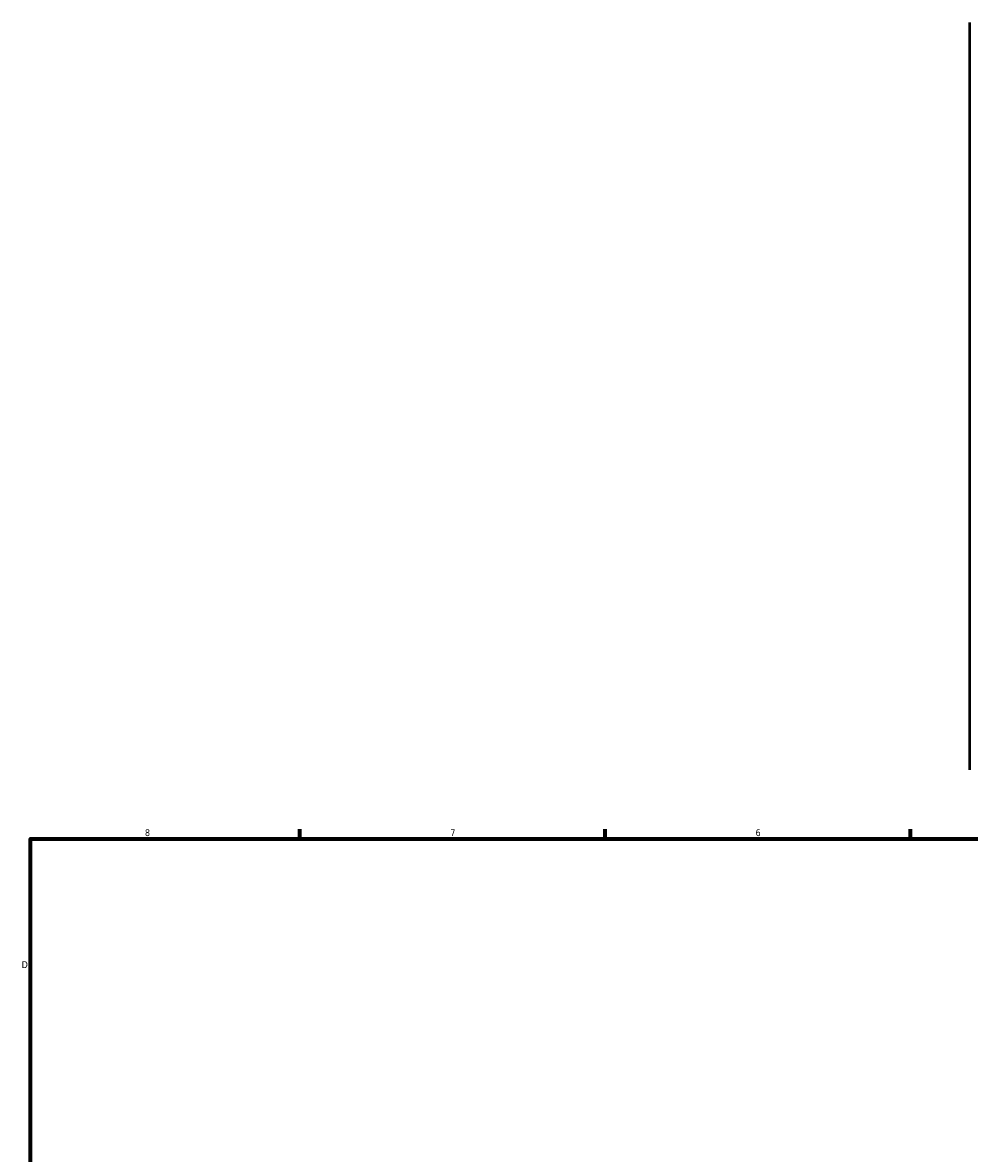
# Model space of a CAD drawing. Header units: inches. Extents: x -5.8 to 56.1, y -15.9 to 36.3.
# Tile 4 of 8: x 0.4 to 13.6, y 16.6 to 32.4. Entities that reach past the tile are written whole.
import ezdxf

# ---------------------------------------------------------------- set-up
doc = ezdxf.new("R2010")
doc.units = ezdxf.units.IN
doc.header["$MEASUREMENT"] = 0
doc.layers.add('Border (ANSI)', color=7, linetype='Continuous', lineweight=70)
doc.layers.add('Visible (ANSI)', color=7, linetype='Continuous', lineweight=50)
doc.styles.add('Note Text (ANSI)', font='tahoma.ttf')

# ---------------------------------------------------------------- blocks, each defined once
blk = doc.blocks.new('Borders Default Border')
at = {"layer": 'Border (ANSI)'}
for p, q in [((4.25, 21), (4.25, 21.134)), ((8.5, 21), (8.5, 21.134)), ((12.75, 21), (12.75, 21.134))]:
    blk.add_line(p, q, dxfattribs=at)
at = {"layer": 'Border (ANSI)', "flags": 128}
blk.add_lwpolyline([(0.5, 1), (0.5, 21), (33.5, 21), (33.5, 1), (0.5, 1)], dxfattribs=at)
at = {"layer": 'Border (ANSI)', "color": 5, "true_color": 0x0000ff, "char_height": 0.0945, "attachment_point": 7, "style": 'Note Text (ANSI)'}
for s, insert in [('8', (2.094, 21.038)), ('7', (6.346, 21.04)), ('6', (10.595, 21.038)), ('D', (0.378, 19.203))]:
    blk.add_mtext(s, dxfattribs=dict(at, insert=insert))

msp = doc.modelspace()

# ---------------------------------------------------------------- linework, layer by layer
at = {"layer": 'Visible (ANSI)'}
msp.add_line((13.572, 32.363), (13.572, 21.96), dxfattribs=at)

# ---------------------------------------------------------------- block references
msp.add_blockref('Borders Default Border', (0, 0))

doc.saveas('drawing.dxf')
